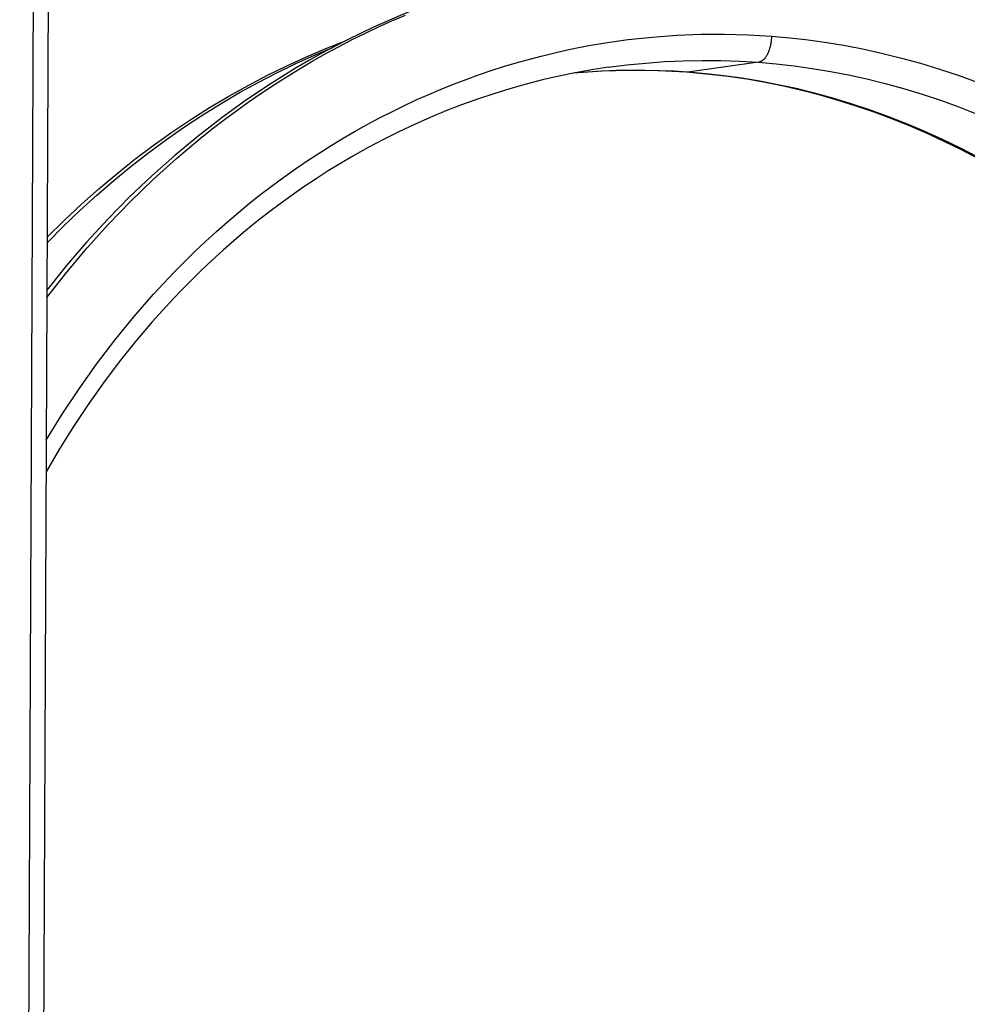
# Model space of a CAD drawing. Header units: millimetres. Extents: x -7950 to -6950, y 4408 to 5408.
# Tile 16 of 111: x -7772 to -7697, y 4683 to 4761. Entities that reach past the tile are written whole.
import ezdxf

# ---------------------------------------------------------------- set-up
doc = ezdxf.new("R2010")
doc.units = ezdxf.units.MM
doc.layers.add('SHOW Mini_Barndoor 002', color=7, linetype='Continuous', true_color=0x000000)

msp = doc.modelspace()

# ---------------------------------------------------------------- linework, layer by layer
at = {"layer": 'SHOW Mini_Barndoor 002', "color": 18, "lineweight": -3, "true_color": 0x000000}
for points in [[(-7770.774, 4859.157), (-7772.283, 4524.14)], [(-7769.587, 4859.079), (-7771.088, 4524.184)], [(-7739.963, 4762.574), (-7741.01, 4762.167), (-7742.055, 4761.74), (-7743.096, 4761.293), (-7744.135, 4760.825), (-7745.169, 4760.337), (-7746.2, 4759.828), (-7747.225, 4759.299), (-7748.246, 4758.75), (-7749.261, 4758.181), (-7750.27, 4757.592), (-7752.268, 4756.354), (-7754.238, 4755.037), (-7756.174, 4753.642), (-7758.075, 4752.171), (-7759.937, 4750.625), (-7761.757, 4749.007), (-7763.532, 4747.319), (-7765.258, 4745.563), (-7766.933, 4743.742), (-7768.555, 4741.859), (-7770.12, 4739.917)], [(-7770.123, 4739.333), (-7768.544, 4741.335), (-7766.905, 4743.276), (-7765.21, 4745.153), (-7763.461, 4746.963), (-7761.661, 4748.703), (-7759.813, 4750.371), (-7757.921, 4751.963), (-7756.959, 4752.731), (-7755.987, 4753.478), (-7755.005, 4754.207), (-7754.015, 4754.915), (-7753.016, 4755.602), (-7752.009, 4756.27), (-7750.995, 4756.917), (-7749.973, 4757.543), (-7748.944, 4758.149), (-7747.909, 4758.733), (-7746.868, 4759.297), (-7745.822, 4759.84), (-7744.771, 4760.361), (-7743.715, 4760.861), (-7742.655, 4761.34), (-7741.592, 4761.798)], [(-7770.174, 4727.965), (-7768.9, 4730.032), (-7767.563, 4732.052), (-7766.165, 4734.02), (-7764.708, 4735.934), (-7763.195, 4737.789), (-7761.628, 4739.583), (-7760.009, 4741.312), (-7758.342, 4742.974), (-7757.491, 4743.78), (-7756.629, 4744.567), (-7755.757, 4745.336), (-7754.875, 4746.088), (-7753.983, 4746.82), (-7753.082, 4747.534), (-7752.171, 4748.229), (-7751.253, 4748.905), (-7750.326, 4749.562), (-7749.392, 4750.199), (-7748.451, 4750.817), (-7747.503, 4751.415), (-7746.549, 4751.993), (-7745.589, 4752.551), (-7744.623, 4753.09), (-7743.653, 4753.608), (-7742.679, 4754.106), (-7741.7, 4754.584), (-7740.718, 4755.043), (-7739.732, 4755.481), (-7738.744, 4755.899), (-7737.754, 4756.297), (-7736.762, 4756.676), (-7735.768, 4757.034), (-7734.774, 4757.373), (-7733.778, 4757.692), (-7732.783, 4757.992), (-7731.788, 4758.272), (-7730.793, 4758.533), (-7729.799, 4758.775), (-7728.807, 4758.998), (-7727.816, 4759.203), (-7726.827, 4759.389), (-7725.841, 4759.557), (-7723.877, 4759.838), (-7721.927, 4760.049), (-7719.992, 4760.192), (-7718.076, 4760.268), (-7716.18, 4760.279), (-7714.306, 4760.229), (-7712.457, 4760.119)], [(-7770.102, 4744.116), (-7768.753, 4745.449), (-7767.377, 4746.736), (-7765.978, 4747.978), (-7764.556, 4749.174), (-7763.113, 4750.322), (-7761.651, 4751.423), (-7760.172, 4752.475), (-7758.676, 4753.479), (-7757.167, 4754.434), (-7755.645, 4755.34), (-7754.112, 4756.198), (-7752.571, 4757.006), (-7751.022, 4757.766), (-7749.466, 4758.477), (-7747.907, 4759.14), (-7746.345, 4759.755)], [(-7712.457, 4760.119), (-7712.459, 4760.032), (-7712.462, 4759.944), (-7712.468, 4759.854), (-7712.476, 4759.764), (-7712.486, 4759.672), (-7712.499, 4759.58), (-7712.514, 4759.487), (-7712.532, 4759.395), (-7712.552, 4759.303), (-7712.575, 4759.212), (-7712.601, 4759.122), (-7712.629, 4759.034), (-7712.659, 4758.948), (-7712.692, 4758.864), (-7712.709, 4758.824), (-7712.726, 4758.783), (-7712.745, 4758.744), (-7712.763, 4758.706), (-7712.782, 4758.668), (-7712.802, 4758.631), (-7712.822, 4758.595), (-7712.843, 4758.56), (-7712.864, 4758.526), (-7712.885, 4758.493), (-7712.907, 4758.462), (-7712.929, 4758.431), (-7712.951, 4758.401), (-7712.973, 4758.372), (-7712.996, 4758.345), (-7713.019, 4758.319), (-7713.042, 4758.293), (-7713.066, 4758.269), (-7713.089, 4758.247), (-7713.113, 4758.225), (-7713.137, 4758.205), (-7713.161, 4758.185), (-7713.185, 4758.167), (-7713.209, 4758.15), (-7713.233, 4758.135), (-7713.245, 4758.127), (-7713.257, 4758.12), (-7713.269, 4758.113), (-7713.281, 4758.107), (-7713.293, 4758.1), (-7713.305, 4758.095), (-7713.317, 4758.089), (-7713.329, 4758.083), (-7713.34, 4758.078), (-7713.352, 4758.073), (-7713.364, 4758.069), (-7713.376, 4758.065), (-7713.388, 4758.06), (-7713.399, 4758.057), (-7713.411, 4758.053), (-7713.423, 4758.05), (-7713.434, 4758.047), (-7713.446, 4758.044), (-7713.457, 4758.042), (-7713.469, 4758.04), (-7713.48, 4758.038), (-7713.492, 4758.036)], [(-7712.457, 4760.119), (-7711, 4759.989), (-7709.533, 4759.822), (-7708.058, 4759.614), (-7706.575, 4759.367), (-7705.086, 4759.078), (-7703.592, 4758.748), (-7702.095, 4758.376), (-7700.595, 4757.961), (-7699.093, 4757.503), (-7697.592, 4757.001), (-7696.091, 4756.456)], [(-7770.104, 4743.678), (-7768.812, 4744.981), (-7767.495, 4746.242), (-7766.156, 4747.461), (-7764.794, 4748.637), (-7763.413, 4749.769), (-7762.013, 4750.857), (-7760.595, 4751.901), (-7759.162, 4752.899), (-7757.715, 4753.853), (-7756.255, 4754.76), (-7754.783, 4755.623), (-7753.303, 4756.439), (-7751.814, 4757.211), (-7750.318, 4757.937), (-7748.817, 4758.617), (-7747.313, 4759.253)], [(-7725.443, 4757.636), (-7723.954, 4757.827), (-7722.461, 4757.978), (-7720.966, 4758.089), (-7719.469, 4758.159), (-7717.972, 4758.188), (-7716.476, 4758.178), (-7714.982, 4758.127), (-7713.492, 4758.036)], [(-7713.492, 4758.036), (-7719.098, 4757.247)], [(-7713.492, 4758.036), (-7712.072, 4757.912), (-7710.643, 4757.751), (-7709.206, 4757.551), (-7707.762, 4757.312), (-7706.312, 4757.033), (-7704.857, 4756.714), (-7703.397, 4756.353), (-7701.936, 4755.951), (-7700.473, 4755.507), (-7699.01, 4755.021), (-7697.548, 4754.492), (-7696.088, 4753.919)], [(-7725.443, 4757.636), (-7726.761, 4757.432), (-7728.075, 4757.196), (-7729.383, 4756.928), (-7730.687, 4756.629), (-7731.985, 4756.298), (-7733.276, 4755.935), (-7734.562, 4755.54), (-7735.84, 4755.114), (-7737.11, 4754.656), (-7738.373, 4754.167), (-7739.628, 4753.647), (-7740.873, 4753.095), (-7742.11, 4752.512), (-7743.337, 4751.898), (-7744.553, 4751.254), (-7745.759, 4750.578), (-7746.748, 4749.996), (-7747.727, 4749.394), (-7748.698, 4748.771), (-7749.658, 4748.129), (-7750.61, 4747.466), (-7751.551, 4746.784), (-7752.482, 4746.083), (-7753.403, 4745.361), (-7754.313, 4744.62), (-7755.212, 4743.86), (-7756.1, 4743.081), (-7756.977, 4742.283), (-7757.842, 4741.466), (-7758.695, 4740.631), (-7759.535, 4739.776), (-7760.364, 4738.904), (-7761.742, 4737.38), (-7763.079, 4735.808), (-7764.374, 4734.19), (-7765.626, 4732.526), (-7766.834, 4730.818), (-7767.997, 4729.066), (-7769.115, 4727.273), (-7770.186, 4725.439)], [(-7719.211, 4757.244), (-7720.336, 4757.315), (-7721.461, 4757.363), (-7722.588, 4757.388), (-7723.715, 4757.391), (-7724.842, 4757.37), (-7725.97, 4757.326), (-7727.097, 4757.258), (-7728.223, 4757.168)], [(-7719.098, 4757.247), (-7720.233, 4757.319), (-7721.37, 4757.368), (-7722.509, 4757.394), (-7723.649, 4757.396), (-7724.79, 4757.374), (-7725.931, 4757.33), (-7727.071, 4757.262), (-7728.21, 4757.17)], [(-7719.098, 4757.247), (-7719.112, 4757.246), (-7719.126, 4757.244), (-7719.14, 4757.243), (-7719.154, 4757.242), (-7719.169, 4757.242), (-7719.183, 4757.242), (-7719.197, 4757.243), (-7719.211, 4757.244)], [(-7695.98, 4750.354), (-7697.333, 4751.064), (-7698.698, 4751.738), (-7700.076, 4752.375), (-7701.466, 4752.975), (-7702.868, 4753.538), (-7704.28, 4754.064), (-7705.703, 4754.553), (-7707.135, 4755.004), (-7708.577, 4755.416), (-7710.027, 4755.791), (-7711.485, 4756.127), (-7712.951, 4756.424), (-7714.424, 4756.682), (-7715.904, 4756.9), (-7717.389, 4757.079), (-7719.211, 4757.244)], [(-7695.986, 4750.468), (-7697.416, 4751.208), (-7698.855, 4751.905), (-7700.301, 4752.558), (-7701.751, 4753.168), (-7703.206, 4753.736), (-7704.663, 4754.261), (-7706.121, 4754.743), (-7707.58, 4755.183), (-7709.037, 4755.582), (-7710.491, 4755.939), (-7711.942, 4756.255), (-7713.387, 4756.531), (-7714.826, 4756.768), (-7716.259, 4756.966), (-7717.683, 4757.125), (-7719.098, 4757.247)]]:
    msp.add_lwpolyline(points, dxfattribs=at)

doc.saveas('drawing.dxf')
